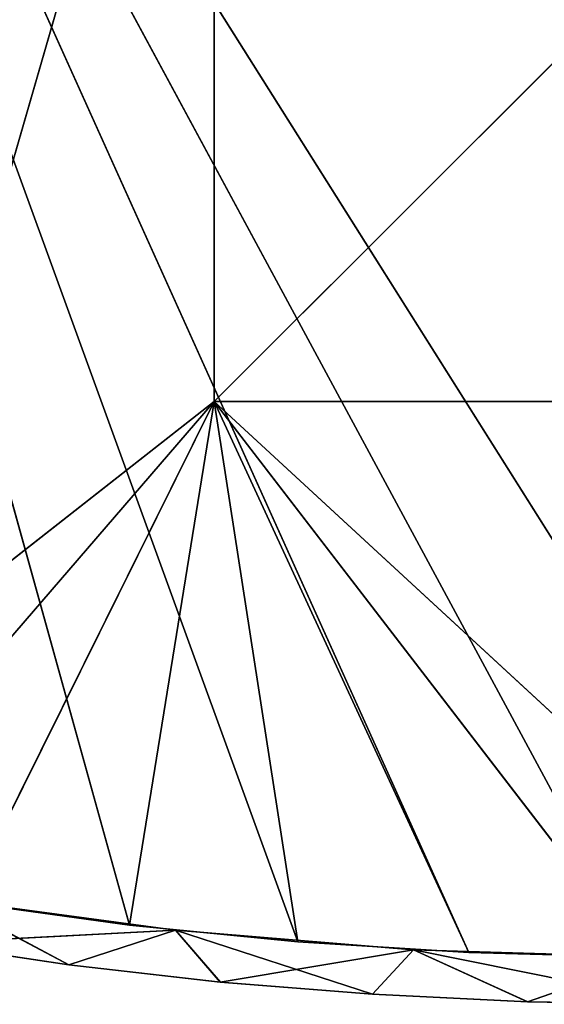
# Model space of a CAD drawing. Extents: x 616 to 1402, y -13 to 84.
# Tile 56 of 123: x 981 to 1003, y 0 to 42. Entities that reach past the tile are written whole.
import ezdxf

# ---------------------------------------------------------------- set-up
doc = ezdxf.new("R2010")
doc.units = 0
doc.header["$LTSCALE"] = 25.4
doc.layers.get('0').update_dxf_attribs({"color": 13, "linetype": 'CONTINUOUS'})

# ---------------------------------------------------------------- blocks, each defined once
blk = doc.blocks.new('ELLIPSES-LED-8140-8182-811')
at = {"color": 250}
for p, q in [((77.741, 14.435, 15.842), (67.907, 112.679, 17.177)), ((77.741, 14.435, 15.842), (67.907, 112.679, 17.177)), ((77.741, 111.939, 15.842), (67.907, 112.679, 17.177)), ((73.204, 111.125, 14.374), (67.907, 112.679, 17.177)), ((77.741, 111.939, 15.842), (67.907, 112.679, 17.177)), ((73.204, 111.125, 14.374), (67.907, 112.679, 17.177)), ((73.204, 111.125, 14.374), (77.741, 111.939, 15.842)), ((73.204, 111.125, 14.374), (77.741, 111.939, 15.842)), ((77.741, 14.435, 15.842), (77.741, 111.939, 15.842)), ((77.741, 14.435, 15.842), (77.741, 111.939, 15.842)), ((87.896, 13.973, 15.008), (77.741, 111.939, 15.842)), ((87.896, 13.973, 15.008), (77.741, 111.939, 15.842)), ((87.896, 111.477, 15.008), (77.741, 111.939, 15.842)), ((87.896, 111.477, 15.008), (77.741, 111.939, 15.842)), ((86.148, 110.426, 13.112), (77.741, 111.939, 15.842)), ((79.66, 110.716, 13.636), (77.741, 111.939, 15.842)), ((86.148, 110.426, 13.112), (77.741, 111.939, 15.842)), ((79.66, 110.716, 13.636), (77.741, 111.939, 15.842)), ((73.204, 111.125, 14.374), (67.06, 111.633, 15.291)), ((73.204, 111.125, 14.374), (67.06, 111.633, 15.291)), ((87.896, 111.477, 15.008), (86.148, 110.426, 13.112)), ((87.896, 111.477, 15.008), (86.148, 110.426, 13.112)), ((87.896, 13.973, 15.008), (87.896, 111.477, 15.008)), ((87.896, 13.973, 15.008), (87.896, 111.477, 15.008)), ((98.222, 13.796, 14.69), (87.896, 111.477, 15.008)), ((98.222, 13.796, 14.69), (87.896, 111.477, 15.008)), ((98.222, 111.3, 14.69), (87.896, 111.477, 15.008)), ((99.401, 110.19, 12.686), (87.896, 111.477, 15.008)), ((98.222, 111.3, 14.69), (87.896, 111.477, 15.008)), ((99.401, 110.19, 12.686), (87.896, 111.477, 15.008)), ((92.759, 110.25, 12.793), (87.896, 111.477, 15.008)), ((92.759, 110.25, 12.793), (87.896, 111.477, 15.008)), ((67.054, 14.13, 15.292), (73.204, 111.125, 14.374)), ((67.054, 14.13, 15.292), (73.204, 111.125, 14.374)), ((79.66, 110.716, 13.636), (73.204, 111.125, 14.374)), ((73.204, 13.621, 14.374), (73.204, 111.125, 14.374)), ((79.66, 110.716, 13.636), (73.204, 111.125, 14.374)), ((73.204, 13.621, 14.374), (73.204, 111.125, 14.374)), ((73.204, 13.621, 14.374), (79.66, 110.716, 13.636)), ((73.204, 13.621, 14.374), (79.66, 110.716, 13.636)), ((79.654, 13.213, 13.636), (79.66, 110.716, 13.636)), ((79.654, 13.213, 13.636), (79.66, 110.716, 13.636)), ((86.148, 110.426, 13.112), (79.66, 110.716, 13.636)), ((86.148, 110.426, 13.112), (79.66, 110.716, 13.636)), ((86.148, 110.426, 13.112), (79.654, 13.213, 13.636)), ((86.148, 110.426, 13.112), (79.654, 13.213, 13.636)), ((92.759, 110.25, 12.793), (86.148, 110.426, 13.112)), ((92.753, 12.746, 12.793), (86.148, 110.426, 13.112)), ((92.759, 110.25, 12.793), (86.148, 110.426, 13.112)), ((92.753, 12.746, 12.793), (86.148, 110.426, 13.112)), ((86.148, 12.922, 13.112), (86.148, 110.426, 13.112)), ((86.148, 12.922, 13.112), (86.148, 110.426, 13.112)), ((92.753, 12.746, 12.793), (92.759, 110.25, 12.793)), ((92.753, 12.746, 12.793), (92.759, 110.25, 12.793)), ((99.401, 110.19, 12.686), (92.759, 110.25, 12.793)), ((99.401, 12.686, 12.686), (92.759, 110.25, 12.793)), ((99.401, 110.19, 12.686), (92.759, 110.25, 12.793)), ((99.401, 12.686, 12.686), (92.759, 110.25, 12.793)), ((67.907, 15.175, 17.177), (77.741, 14.435, 15.842)), ((67.907, 15.175, 17.177), (77.741, 14.435, 15.842)), ((67.054, 14.13, 15.292), (77.741, 14.435, 15.842)), ((67.054, 14.13, 15.292), (77.741, 14.435, 15.842)), ((73.204, 13.621, 14.374), (77.741, 14.435, 15.842)), ((73.204, 13.621, 14.374), (77.741, 14.435, 15.842)), ((77.741, 14.435, 15.842), (87.896, 13.973, 15.008)), ((77.741, 14.435, 15.842), (87.896, 13.973, 15.008)), ((77.741, 14.435, 15.842), (79.654, 13.213, 13.636)), ((77.741, 14.435, 15.842), (79.654, 13.213, 13.636)), ((67.054, 14.13, 15.292), (73.204, 13.621, 14.374)), ((67.054, 14.13, 15.292), (73.204, 13.621, 14.374)), ((79.654, 13.213, 13.636), (87.896, 13.973, 15.008)), ((79.654, 13.213, 13.636), (87.896, 13.973, 15.008)), ((86.148, 12.922, 13.112), (87.896, 13.973, 15.008)), ((86.148, 12.922, 13.112), (87.896, 13.973, 15.008)), ((87.896, 13.973, 15.008), (98.222, 13.796, 14.69)), ((92.753, 12.746, 12.793), (87.896, 13.973, 15.008)), ((92.753, 12.746, 12.793), (87.896, 13.973, 15.008)), ((87.896, 13.973, 15.008), (98.222, 13.796, 14.69)), ((73.204, 13.621, 14.374), (79.654, 13.213, 13.636)), ((73.204, 13.621, 14.374), (79.654, 13.213, 13.636)), ((92.753, 12.746, 12.793), (98.222, 13.796, 14.69)), ((92.753, 12.746, 12.793), (98.222, 13.796, 14.69)), ((79.654, 13.213, 13.636), (86.148, 12.922, 13.112)), ((79.654, 13.213, 13.636), (86.148, 12.922, 13.112)), ((86.148, 12.922, 13.112), (92.753, 12.746, 12.793)), ((86.148, 12.922, 13.112), (92.753, 12.746, 12.793)), ((92.753, 12.746, 12.793), (99.401, 12.686, 12.686)), ((92.753, 12.746, 12.793), (99.401, 12.686, 12.686))]:
    blk.add_line(p, q, dxfattribs=at)
at = {"color": 7}
for p, q in [((62.031, 108.686, 18.25), (79.401, 108.686, 38.394)), ((62.031, 108.686, 18.25), (79.401, 108.686, 38.394)), ((62.031, 108.686, 18.25), (79.401, 108.686, 78.394)), ((62.031, 108.686, 18.25), (79.401, 108.686, 78.394)), ((75.786, 108.686, 16.064), (68.793, 108.686, 17.034)), ((68.793, 108.686, 17.034), (79.401, 108.686, 38.394)), ((68.793, 108.686, 17.034), (79.401, 108.686, 38.394)), ((68.793, 107.686, 17.034), (75.786, 108.686, 16.064)), ((68.793, 107.686, 17.034), (75.786, 108.686, 16.064)), ((75.786, 108.686, 16.064), (68.793, 108.686, 17.034)), ((82.956, 108.686, 15.348), (75.786, 108.686, 16.064)), ((75.786, 108.686, 16.064), (79.401, 108.686, 38.394)), ((75.786, 108.686, 16.064), (79.401, 108.686, 38.394)), ((75.786, 107.686, 16.064), (82.956, 108.686, 15.348)), ((75.786, 107.686, 16.064), (82.956, 108.686, 15.348)), ((75.786, 107.686, 16.064), (75.786, 108.686, 16.064)), ((82.956, 108.686, 15.348), (75.786, 108.686, 16.064)), ((75.786, 107.686, 16.064), (75.786, 108.686, 16.064)), ((97.614, 108.686, 14.694), (79.401, 108.686, 38.394)), ((79.401, 108.686, 38.394), (104.991, 108.686, 14.762)), ((79.401, 108.686, 38.394), (104.991, 108.686, 14.762)), ((79.401, 108.686, 38.394), (119.401, 108.686, 38.394)), ((90.251, 108.686, 14.89), (79.401, 108.686, 38.394)), ((97.614, 108.686, 14.694), (79.401, 108.686, 38.394)), ((90.251, 108.686, 14.89), (79.401, 108.686, 38.394)), ((82.956, 108.686, 15.348), (79.401, 108.686, 38.394)), ((82.956, 108.686, 15.348), (79.401, 108.686, 38.394)), ((79.401, 108.686, 78.394), (79.401, 108.686, 38.394)), ((79.401, 108.186, 38.394), (79.401, 108.686, 78.394)), ((79.401, 108.186, 38.394), (79.401, 108.686, 78.394)), ((79.401, 108.186, 38.394), (79.401, 108.686, 38.394)), ((79.401, 108.686, 78.394), (79.401, 108.686, 38.394)), ((119.401, 108.186, 38.394), (79.401, 108.686, 38.394)), ((79.401, 108.186, 38.394), (79.401, 108.686, 38.394)), ((119.401, 108.186, 38.394), (79.401, 108.686, 38.394)), ((79.401, 108.686, 38.394), (119.401, 108.686, 38.394)), ((90.251, 108.686, 14.89), (82.956, 108.686, 15.348)), ((82.956, 107.686, 15.348), (90.251, 108.686, 14.89)), ((82.956, 107.686, 15.348), (90.251, 108.686, 14.89)), ((82.956, 107.686, 15.348), (82.956, 108.686, 15.348)), ((90.251, 108.686, 14.89), (82.956, 108.686, 15.348)), ((82.956, 107.686, 15.348), (82.956, 108.686, 15.348)), ((97.614, 108.686, 14.694), (90.251, 108.686, 14.89)), ((90.251, 107.686, 14.89), (97.614, 108.686, 14.694)), ((90.251, 107.686, 14.89), (97.614, 108.686, 14.694)), ((90.251, 107.686, 14.89), (90.251, 108.686, 14.89)), ((97.614, 108.686, 14.694), (90.251, 108.686, 14.89)), ((90.251, 107.686, 14.89), (90.251, 108.686, 14.89)), ((79.401, 108.186, 78.394), (79.401, 108.186, 38.394)), ((79.401, 108.186, 38.394), (119.401, 108.186, 38.394)), ((79.401, 108.186, 78.394), (79.401, 108.186, 38.394)), ((79.401, 108.186, 38.394), (119.401, 108.186, 38.394)), ((82.956, 107.686, 15.348), (53.401, 107.686, 96.686)), ((53.401, 107.686, 96.686), (75.786, 107.686, 16.064)), ((90.251, 107.686, 14.89), (53.401, 107.686, 96.686)), ((82.956, 107.686, 15.348), (53.401, 107.686, 96.686)), ((90.251, 107.686, 14.89), (53.401, 107.686, 96.686)), ((97.614, 107.686, 14.694), (53.401, 107.686, 96.686)), ((97.614, 107.686, 14.694), (53.401, 107.686, 96.686)), ((53.401, 107.686, 96.686), (75.786, 107.686, 16.064)), ((68.793, 107.686, 17.034), (75.786, 107.686, 16.064)), ((68.793, 107.686, 17.034), (75.786, 107.686, 16.064)), ((75.786, 107.686, 16.064), (82.956, 107.686, 15.348)), ((75.786, 107.686, 16.064), (82.956, 107.686, 15.348)), ((82.956, 107.686, 15.348), (90.251, 107.686, 14.89)), ((82.956, 107.686, 15.348), (90.251, 107.686, 14.89)), ((90.251, 107.686, 14.89), (97.614, 107.686, 14.694)), ((90.251, 107.686, 14.89), (97.614, 107.686, 14.694)), ((104.991, 57.686, 14.762), (53.401, 57.686, 96.686)), ((104.991, 57.686, 14.762), (53.401, 57.686, 96.686)), ((97.614, 57.686, 14.694), (53.401, 57.686, 96.686)), ((97.614, 57.686, 14.694), (53.401, 57.686, 96.686)), ((90.251, 57.686, 14.89), (53.401, 57.686, 96.686)), ((82.956, 57.686, 15.348), (53.401, 57.686, 96.686)), ((90.251, 57.686, 14.89), (53.401, 57.686, 96.686)), ((82.956, 57.686, 15.348), (53.401, 57.686, 96.686)), ((75.786, 57.686, 16.064), (53.401, 57.686, 96.686)), ((75.786, 57.686, 16.064), (53.401, 57.686, 96.686)), ((75.786, 57.686, 16.064), (68.793, 57.686, 17.034)), ((75.786, 57.686, 16.064), (68.793, 57.686, 17.034)), ((75.786, 57.686, 16.064), (68.793, 56.686, 17.034)), ((75.786, 57.686, 16.064), (68.793, 56.686, 17.034)), ((82.956, 57.686, 15.348), (75.786, 57.686, 16.064)), ((75.786, 57.686, 16.064), (75.786, 56.686, 16.064)), ((75.786, 57.686, 16.064), (75.786, 56.686, 16.064)), ((82.956, 57.686, 15.348), (75.786, 57.686, 16.064)), ((82.956, 57.686, 15.348), (75.786, 56.686, 16.064)), ((82.956, 57.686, 15.348), (75.786, 56.686, 16.064)), ((90.251, 57.686, 14.89), (82.956, 57.686, 15.348)), ((82.956, 57.686, 15.348), (82.956, 56.686, 15.348)), ((82.956, 57.686, 15.348), (82.956, 56.686, 15.348)), ((90.251, 57.686, 14.89), (82.956, 57.686, 15.348)), ((90.251, 57.686, 14.89), (82.956, 56.686, 15.348)), ((90.251, 57.686, 14.89), (82.956, 56.686, 15.348)), ((97.614, 57.686, 14.694), (90.251, 57.686, 14.89)), ((90.251, 57.686, 14.89), (90.251, 56.686, 14.89)), ((90.251, 57.686, 14.89), (90.251, 56.686, 14.89)), ((97.614, 57.686, 14.694), (90.251, 57.686, 14.89)), ((97.614, 57.686, 14.694), (90.251, 56.686, 14.89)), ((97.614, 57.686, 14.694), (90.251, 56.686, 14.89)), ((119.401, 57.186, 38.394), (79.401, 57.186, 38.394)), ((79.401, 57.186, 38.394), (119.401, 56.686, 38.394)), ((79.401, 57.186, 38.394), (119.401, 56.686, 38.394)), ((79.401, 57.186, 38.394), (79.401, 56.686, 38.394)), ((79.401, 57.186, 38.394), (79.401, 57.186, 78.394)), ((79.401, 57.186, 78.394), (79.401, 56.686, 38.394)), ((79.401, 57.186, 38.394), (79.401, 56.686, 38.394)), ((79.401, 57.186, 78.394), (79.401, 56.686, 38.394)), ((79.401, 57.186, 38.394), (79.401, 57.186, 78.394)), ((79.401, 57.186, 38.394), (119.401, 57.186, 78.394)), ((79.401, 57.186, 38.394), (119.401, 57.186, 78.394)), ((119.401, 57.186, 38.394), (79.401, 57.186, 38.394)), ((55.551, 56.686, 19.703), (79.401, 56.686, 38.394)), ((55.551, 56.686, 19.703), (79.401, 56.686, 38.394)), ((62.031, 56.686, 18.25), (79.401, 56.686, 38.394)), ((62.031, 56.686, 18.25), (79.401, 56.686, 38.394)), ((68.793, 56.686, 17.034), (75.786, 56.686, 16.064)), ((79.401, 56.686, 38.394), (68.793, 56.686, 17.034)), ((79.401, 56.686, 38.394), (68.793, 56.686, 17.034)), ((68.793, 56.686, 17.034), (75.786, 56.686, 16.064)), ((75.786, 56.686, 16.064), (79.401, 56.686, 38.394)), ((75.786, 56.686, 16.064), (79.401, 56.686, 38.394)), ((75.786, 56.686, 16.064), (82.956, 56.686, 15.348)), ((75.786, 56.686, 16.064), (82.956, 56.686, 15.348)), ((119.401, 56.686, 38.394), (79.401, 56.686, 38.394)), ((79.401, 56.686, 38.394), (97.614, 56.686, 14.694)), ((79.401, 56.686, 38.394), (97.614, 56.686, 14.694)), ((79.401, 56.686, 38.394), (90.251, 56.686, 14.89)), ((82.956, 56.686, 15.348), (79.401, 56.686, 38.394)), ((82.956, 56.686, 15.348), (79.401, 56.686, 38.394)), ((79.401, 56.686, 38.394), (90.251, 56.686, 14.89)), ((79.401, 56.686, 38.394), (79.401, 56.686, 78.394)), ((119.401, 56.686, 38.394), (79.401, 56.686, 38.394)), ((79.401, 56.686, 38.394), (79.401, 56.686, 78.394)), ((82.956, 56.686, 15.348), (90.251, 56.686, 14.89)), ((82.956, 56.686, 15.348), (90.251, 56.686, 14.89)), ((90.251, 56.686, 14.89), (97.614, 56.686, 14.694)), ((90.251, 56.686, 14.89), (97.614, 56.686, 14.694))]:
    blk.add_line(p, q, dxfattribs=at)
at = {"color": 250}
mesh = blk.add_polyface(dxfattribs=at)
corners = [(67.907, 112.679, 17.177), (73.204, 111.125, 14.374), (67.06, 111.633, 15.291)]
mesh.append_faces([[corners[k] for k in face] for face in [(0, 1, 2)]], dxfattribs={"color": 250})
mesh = blk.add_polyface(dxfattribs=at)
corners = [(77.741, 14.435, 15.842), (67.907, 112.679, 17.177), (67.907, 15.175, 17.177)]
mesh.append_faces([[corners[k] for k in face] for face in [(0, 1, 2)]], dxfattribs={"color": 250})
mesh = blk.add_polyface(dxfattribs=at)
corners = [(77.741, 111.939, 15.842), (67.907, 112.679, 17.177), (77.741, 14.435, 15.842)]
mesh.append_faces([[corners[k] for k in face] for face in [(0, 1, 2)]], dxfattribs={"color": 250})
mesh = blk.add_polyface(dxfattribs=at)
corners = [(67.907, 112.679, 17.177), (77.741, 111.939, 15.842), (73.204, 111.125, 14.374)]
mesh.append_faces([[corners[k] for k in face] for face in [(0, 1, 2)]], dxfattribs={"color": 250})
mesh = blk.add_polyface(dxfattribs=at)
corners = [(77.741, 111.939, 15.842), (79.66, 110.716, 13.636), (73.204, 111.125, 14.374)]
mesh.append_faces([[corners[k] for k in face] for face in [(0, 1, 2)]], dxfattribs={"color": 250})
mesh = blk.add_polyface(dxfattribs=at)
corners = [(87.896, 13.973, 15.008), (77.741, 111.939, 15.842), (77.741, 14.435, 15.842)]
mesh.append_faces([[corners[k] for k in face] for face in [(0, 1, 2)]], dxfattribs={"color": 250})
mesh = blk.add_polyface(dxfattribs=at)
corners = [(87.896, 111.477, 15.008), (77.741, 111.939, 15.842), (87.896, 13.973, 15.008)]
mesh.append_faces([[corners[k] for k in face] for face in [(0, 1, 2)]], dxfattribs={"color": 250})
mesh = blk.add_polyface(dxfattribs=at)
corners = [(77.741, 111.939, 15.842), (87.896, 111.477, 15.008), (86.148, 110.426, 13.112)]
mesh.append_faces([[corners[k] for k in face] for face in [(0, 1, 2)]], dxfattribs={"color": 250})
mesh = blk.add_polyface(dxfattribs=at)
corners = [(77.741, 111.939, 15.842), (86.148, 110.426, 13.112), (79.66, 110.716, 13.636)]
mesh.append_faces([[corners[k] for k in face] for face in [(0, 1, 2)]], dxfattribs={"color": 250})
mesh = blk.add_polyface(dxfattribs=at)
corners = [(73.204, 111.125, 14.374), (67.054, 14.13, 15.292), (67.06, 111.633, 15.291)]
mesh.append_faces([[corners[k] for k in face] for face in [(0, 1, 2)]], dxfattribs={"color": 250})
mesh = blk.add_polyface(dxfattribs=at)
corners = [(87.896, 111.477, 15.008), (92.759, 110.25, 12.793), (86.148, 110.426, 13.112)]
mesh.append_faces([[corners[k] for k in face] for face in [(0, 1, 2)]], dxfattribs={"color": 250})
mesh = blk.add_polyface(dxfattribs=at)
corners = [(98.222, 13.796, 14.69), (87.896, 111.477, 15.008), (87.896, 13.973, 15.008)]
mesh.append_faces([[corners[k] for k in face] for face in [(0, 1, 2)]], dxfattribs={"color": 250})
mesh = blk.add_polyface(dxfattribs=at)
corners = [(98.222, 111.3, 14.69), (87.896, 111.477, 15.008), (98.222, 13.796, 14.69)]
mesh.append_faces([[corners[k] for k in face] for face in [(0, 1, 2)]], dxfattribs={"color": 250})
mesh = blk.add_polyface(dxfattribs=at)
corners = [(87.896, 111.477, 15.008), (98.222, 111.3, 14.69), (99.401, 110.19, 12.686)]
mesh.append_faces([[corners[k] for k in face] for face in [(0, 1, 2)]], dxfattribs={"color": 250})
mesh = blk.add_polyface(dxfattribs=at)
corners = [(87.896, 111.477, 15.008), (99.401, 110.19, 12.686), (92.759, 110.25, 12.793)]
mesh.append_faces([[corners[k] for k in face] for face in [(0, 1, 2)]], dxfattribs={"color": 250})
mesh = blk.add_polyface(dxfattribs=at)
corners = [(73.204, 13.621, 14.374), (67.054, 14.13, 15.292), (73.204, 111.125, 14.374)]
mesh.append_faces([[corners[k] for k in face] for face in [(0, 1, 2)]], dxfattribs={"color": 250})
mesh = blk.add_polyface(dxfattribs=at)
corners = [(79.66, 110.716, 13.636), (73.204, 13.621, 14.374), (73.204, 111.125, 14.374)]
mesh.append_faces([[corners[k] for k in face] for face in [(0, 1, 2)]], dxfattribs={"color": 250})
mesh = blk.add_polyface(dxfattribs=at)
corners = [(79.66, 110.716, 13.636), (79.654, 13.213, 13.636), (73.204, 13.621, 14.374)]
mesh.append_faces([[corners[k] for k in face] for face in [(0, 1, 2)]], dxfattribs={"color": 250})
mesh = blk.add_polyface(dxfattribs=at)
corners = [(86.148, 110.426, 13.112), (79.654, 13.213, 13.636), (79.66, 110.716, 13.636)]
mesh.append_faces([[corners[k] for k in face] for face in [(0, 1, 2)]], dxfattribs={"color": 250})
mesh = blk.add_polyface(dxfattribs=at)
corners = [(86.148, 12.922, 13.112), (79.654, 13.213, 13.636), (86.148, 110.426, 13.112)]
mesh.append_faces([[corners[k] for k in face] for face in [(0, 1, 2)]], dxfattribs={"color": 250})
mesh = blk.add_polyface(dxfattribs=at)
corners = [(92.759, 110.25, 12.793), (92.753, 12.746, 12.793), (86.148, 110.426, 13.112)]
mesh.append_faces([[corners[k] for k in face] for face in [(0, 1, 2)]], dxfattribs={"color": 250})
mesh = blk.add_polyface(dxfattribs=at)
corners = [(92.753, 12.746, 12.793), (86.148, 12.922, 13.112), (86.148, 110.426, 13.112)]
mesh.append_faces([[corners[k] for k in face] for face in [(0, 1, 2)]], dxfattribs={"color": 250})
mesh = blk.add_polyface(dxfattribs=at)
corners = [(99.401, 12.686, 12.686), (92.753, 12.746, 12.793), (92.759, 110.25, 12.793)]
mesh.append_faces([[corners[k] for k in face] for face in [(0, 1, 2)]], dxfattribs={"color": 250})
mesh = blk.add_polyface(dxfattribs=at)
corners = [(99.401, 12.686, 12.686), (92.759, 110.25, 12.793), (99.401, 110.19, 12.686)]
mesh.append_faces([[corners[k] for k in face] for face in [(0, 1, 2)]], dxfattribs={"color": 250})
mesh = blk.add_polyface(dxfattribs=at)
corners = [(53.401, 108.686, 96.686), (79.401, 108.686, 78.394), (55.551, 108.686, 19.703)]
mesh.append_faces([[corners[k] for k in face] for face in [(0, 1, 2)]], dxfattribs={"color": 250})
mesh = blk.add_polyface(dxfattribs=at)
corners = [(79.401, 108.686, 78.394), (62.031, 108.686, 18.25), (55.551, 108.686, 19.703)]
mesh.append_faces([[corners[k] for k in face] for face in [(0, 1, 2)]], dxfattribs={"color": 250})
mesh = blk.add_polyface(dxfattribs=at)
corners = [(79.401, 108.686, 38.394), (68.793, 108.686, 17.034), (62.031, 108.686, 18.25)]
mesh.append_faces([[corners[k] for k in face] for face in [(0, 1, 2)]], dxfattribs={"color": 250})
mesh = blk.add_polyface(dxfattribs=at)
corners = [(79.401, 108.686, 78.394), (79.401, 108.686, 38.394), (62.031, 108.686, 18.25)]
mesh.append_faces([[corners[k] for k in face] for face in [(0, 1, 2)]], dxfattribs={"color": 250})
mesh = blk.add_polyface(dxfattribs=at)
corners = [(79.401, 108.686, 38.394), (75.786, 108.686, 16.064), (68.793, 108.686, 17.034)]
mesh.append_faces([[corners[k] for k in face] for face in [(0, 1, 2)]], dxfattribs={"color": 250})
mesh = blk.add_polyface(dxfattribs=at)
corners = [(75.786, 107.686, 16.064), (68.793, 107.686, 17.034), (75.786, 108.686, 16.064)]
mesh.append_faces([[corners[k] for k in face] for face in [(0, 1, 2)]], dxfattribs={"color": 250})
mesh = blk.add_polyface(dxfattribs=at)
corners = [(75.786, 108.686, 16.064), (68.793, 107.686, 17.034), (68.793, 108.686, 17.034)]
mesh.append_faces([[corners[k] for k in face] for face in [(0, 1, 2)]], dxfattribs={"color": 250})
mesh = blk.add_polyface(dxfattribs=at)
corners = [(79.401, 108.686, 38.394), (82.956, 108.686, 15.348), (75.786, 108.686, 16.064)]
mesh.append_faces([[corners[k] for k in face] for face in [(0, 1, 2)]], dxfattribs={"color": 250})
mesh = blk.add_polyface(dxfattribs=at)
corners = [(82.956, 107.686, 15.348), (75.786, 107.686, 16.064), (82.956, 108.686, 15.348)]
mesh.append_faces([[corners[k] for k in face] for face in [(0, 1, 2)]], dxfattribs={"color": 250})
mesh = blk.add_polyface(dxfattribs=at)
corners = [(82.956, 108.686, 15.348), (75.786, 107.686, 16.064), (75.786, 108.686, 16.064)]
mesh.append_faces([[corners[k] for k in face] for face in [(0, 1, 2)]], dxfattribs={"color": 250})
mesh = blk.add_polyface(dxfattribs=at)
corners = [(79.401, 108.686, 38.394), (104.991, 108.686, 14.762), (97.614, 108.686, 14.694)]
mesh.append_faces([[corners[k] for k in face] for face in [(0, 1, 2)]], dxfattribs={"color": 250})
mesh = blk.add_polyface(dxfattribs=at)
corners = [(119.401, 108.686, 38.394), (104.991, 108.686, 14.762), (79.401, 108.686, 38.394)]
mesh.append_faces([[corners[k] for k in face] for face in [(0, 1, 2)]], dxfattribs={"color": 250})
mesh = blk.add_polyface(dxfattribs=at)
corners = [(79.401, 108.686, 38.394), (97.614, 108.686, 14.694), (90.251, 108.686, 14.89)]
mesh.append_faces([[corners[k] for k in face] for face in [(0, 1, 2)]], dxfattribs={"color": 250})
mesh = blk.add_polyface(dxfattribs=at)
corners = [(79.401, 108.686, 38.394), (90.251, 108.686, 14.89), (82.956, 108.686, 15.348)]
mesh.append_faces([[corners[k] for k in face] for face in [(0, 1, 2)]], dxfattribs={"color": 250})
mesh = blk.add_polyface(dxfattribs=at)
corners = [(79.401, 108.686, 78.394), (79.401, 108.186, 78.394), (79.401, 108.186, 38.394)]
mesh.append_faces([[corners[k] for k in face] for face in [(0, 1, 2)]], dxfattribs={"color": 250})
mesh = blk.add_polyface(dxfattribs=at)
corners = [(79.401, 108.686, 78.394), (79.401, 108.186, 38.394), (79.401, 108.686, 38.394)]
mesh.append_faces([[corners[k] for k in face] for face in [(0, 1, 2)]], dxfattribs={"color": 250})
mesh = blk.add_polyface(dxfattribs=at)
corners = [(119.401, 108.186, 38.394), (79.401, 108.686, 38.394), (79.401, 108.186, 38.394)]
mesh.append_faces([[corners[k] for k in face] for face in [(0, 1, 2)]], dxfattribs={"color": 250})
mesh = blk.add_polyface(dxfattribs=at)
corners = [(119.401, 108.686, 38.394), (79.401, 108.686, 38.394), (119.401, 108.186, 38.394)]
mesh.append_faces([[corners[k] for k in face] for face in [(0, 1, 2)]], dxfattribs={"color": 250})
mesh = blk.add_polyface(dxfattribs=at)
corners = [(90.251, 107.686, 14.89), (82.956, 107.686, 15.348), (90.251, 108.686, 14.89)]
mesh.append_faces([[corners[k] for k in face] for face in [(0, 1, 2)]], dxfattribs={"color": 250})
mesh = blk.add_polyface(dxfattribs=at)
corners = [(90.251, 108.686, 14.89), (82.956, 107.686, 15.348), (82.956, 108.686, 15.348)]
mesh.append_faces([[corners[k] for k in face] for face in [(0, 1, 2)]], dxfattribs={"color": 250})
mesh = blk.add_polyface(dxfattribs=at)
corners = [(97.614, 107.686, 14.694), (90.251, 107.686, 14.89), (97.614, 108.686, 14.694)]
mesh.append_faces([[corners[k] for k in face] for face in [(0, 1, 2)]], dxfattribs={"color": 250})
mesh = blk.add_polyface(dxfattribs=at)
corners = [(97.614, 108.686, 14.694), (90.251, 107.686, 14.89), (90.251, 108.686, 14.89)]
mesh.append_faces([[corners[k] for k in face] for face in [(0, 1, 2)]], dxfattribs={"color": 250})
at = {"color": 7}
mesh = blk.add_polyface(dxfattribs=at)
corners = [(79.401, 108.186, 78.394), (119.401, 108.186, 38.394), (79.401, 108.186, 38.394)]
mesh.append_faces([[corners[k] for k in face] for face in [(0, 1, 2)]], dxfattribs={"color": 7})
mesh = blk.add_polyface(dxfattribs=at)
corners = [(119.401, 108.186, 78.394), (119.401, 108.186, 38.394), (79.401, 108.186, 78.394)]
mesh.append_faces([[corners[k] for k in face] for face in [(0, 1, 2)]], dxfattribs={"color": 7})
at = {"color": 250}
mesh = blk.add_polyface(dxfattribs=at)
corners = [(53.401, 107.686, 96.686), (75.786, 107.686, 16.064), (82.956, 107.686, 15.348)]
mesh.append_faces([[corners[k] for k in face] for face in [(0, 1, 2)]], dxfattribs={"color": 250})
mesh = blk.add_polyface(dxfattribs=at)
corners = [(53.401, 107.686, 96.686), (82.956, 107.686, 15.348), (90.251, 107.686, 14.89)]
mesh.append_faces([[corners[k] for k in face] for face in [(0, 1, 2)]], dxfattribs={"color": 250})
mesh = blk.add_polyface(dxfattribs=at)
corners = [(53.401, 107.686, 96.686), (90.251, 107.686, 14.89), (97.614, 107.686, 14.694)]
mesh.append_faces([[corners[k] for k in face] for face in [(0, 1, 2)]], dxfattribs={"color": 250})
mesh = blk.add_polyface(dxfattribs=at)
corners = [(53.401, 107.686, 96.686), (97.614, 107.686, 14.694), (145.401, 107.686, 96.686)]
mesh.append_faces([[corners[k] for k in face] for face in [(0, 1, 2)]], dxfattribs={"color": 250})
mesh = blk.add_polyface(dxfattribs=at)
corners = [(53.401, 107.686, 96.686), (68.793, 107.686, 17.034), (75.786, 107.686, 16.064)]
mesh.append_faces([[corners[k] for k in face] for face in [(0, 1, 2)]], dxfattribs={"color": 250})
mesh = blk.add_polyface(dxfattribs=at)
corners = [(145.401, 57.686, 96.686), (104.991, 57.686, 14.762), (53.401, 57.686, 96.686)]
mesh.append_faces([[corners[k] for k in face] for face in [(0, 1, 2)]], dxfattribs={"color": 250})
mesh = blk.add_polyface(dxfattribs=at)
corners = [(53.401, 57.686, 96.686), (104.991, 57.686, 14.762), (97.614, 57.686, 14.694)]
mesh.append_faces([[corners[k] for k in face] for face in [(0, 1, 2)]], dxfattribs={"color": 250})
mesh = blk.add_polyface(dxfattribs=at)
corners = [(53.401, 57.686, 96.686), (97.614, 57.686, 14.694), (90.251, 57.686, 14.89)]
mesh.append_faces([[corners[k] for k in face] for face in [(0, 1, 2)]], dxfattribs={"color": 250})
mesh = blk.add_polyface(dxfattribs=at)
corners = [(53.401, 57.686, 96.686), (90.251, 57.686, 14.89), (82.956, 57.686, 15.348)]
mesh.append_faces([[corners[k] for k in face] for face in [(0, 1, 2)]], dxfattribs={"color": 250})
mesh = blk.add_polyface(dxfattribs=at)
corners = [(53.401, 57.686, 96.686), (82.956, 57.686, 15.348), (75.786, 57.686, 16.064)]
mesh.append_faces([[corners[k] for k in face] for face in [(0, 1, 2)]], dxfattribs={"color": 250})
mesh = blk.add_polyface(dxfattribs=at)
corners = [(53.401, 57.686, 96.686), (75.786, 57.686, 16.064), (68.793, 57.686, 17.034)]
mesh.append_faces([[corners[k] for k in face] for face in [(0, 1, 2)]], dxfattribs={"color": 250})
mesh = blk.add_polyface(dxfattribs=at)
corners = [(75.786, 57.686, 16.064), (68.793, 56.686, 17.034), (68.793, 57.686, 17.034)]
mesh.append_faces([[corners[k] for k in face] for face in [(0, 1, 2)]], dxfattribs={"color": 250})
mesh = blk.add_polyface(dxfattribs=at)
corners = [(75.786, 56.686, 16.064), (68.793, 56.686, 17.034), (75.786, 57.686, 16.064)]
mesh.append_faces([[corners[k] for k in face] for face in [(0, 1, 2)]], dxfattribs={"color": 250})
mesh = blk.add_polyface(dxfattribs=at)
corners = [(82.956, 57.686, 15.348), (75.786, 56.686, 16.064), (75.786, 57.686, 16.064)]
mesh.append_faces([[corners[k] for k in face] for face in [(0, 1, 2)]], dxfattribs={"color": 250})
mesh = blk.add_polyface(dxfattribs=at)
corners = [(82.956, 56.686, 15.348), (75.786, 56.686, 16.064), (82.956, 57.686, 15.348)]
mesh.append_faces([[corners[k] for k in face] for face in [(0, 1, 2)]], dxfattribs={"color": 250})
mesh = blk.add_polyface(dxfattribs=at)
corners = [(90.251, 57.686, 14.89), (82.956, 56.686, 15.348), (82.956, 57.686, 15.348)]
mesh.append_faces([[corners[k] for k in face] for face in [(0, 1, 2)]], dxfattribs={"color": 250})
mesh = blk.add_polyface(dxfattribs=at)
corners = [(90.251, 56.686, 14.89), (82.956, 56.686, 15.348), (90.251, 57.686, 14.89)]
mesh.append_faces([[corners[k] for k in face] for face in [(0, 1, 2)]], dxfattribs={"color": 250})
mesh = blk.add_polyface(dxfattribs=at)
corners = [(97.614, 57.686, 14.694), (90.251, 56.686, 14.89), (90.251, 57.686, 14.89)]
mesh.append_faces([[corners[k] for k in face] for face in [(0, 1, 2)]], dxfattribs={"color": 250})
mesh = blk.add_polyface(dxfattribs=at)
corners = [(97.614, 56.686, 14.694), (90.251, 56.686, 14.89), (97.614, 57.686, 14.694)]
mesh.append_faces([[corners[k] for k in face] for face in [(0, 1, 2)]], dxfattribs={"color": 250})
mesh = blk.add_polyface(dxfattribs=at)
corners = [(119.401, 57.186, 38.394), (79.401, 57.186, 38.394), (119.401, 56.686, 38.394)]
mesh.append_faces([[corners[k] for k in face] for face in [(0, 1, 2)]], dxfattribs={"color": 250})
mesh = blk.add_polyface(dxfattribs=at)
corners = [(119.401, 56.686, 38.394), (79.401, 57.186, 38.394), (79.401, 56.686, 38.394)]
mesh.append_faces([[corners[k] for k in face] for face in [(0, 1, 2)]], dxfattribs={"color": 250})
mesh = blk.add_polyface(dxfattribs=at)
corners = [(79.401, 57.186, 78.394), (79.401, 56.686, 38.394), (79.401, 57.186, 38.394)]
mesh.append_faces([[corners[k] for k in face] for face in [(0, 1, 2)]], dxfattribs={"color": 250})
mesh = blk.add_polyface(dxfattribs=at)
corners = [(79.401, 57.186, 78.394), (79.401, 56.686, 78.394), (79.401, 56.686, 38.394)]
mesh.append_faces([[corners[k] for k in face] for face in [(0, 1, 2)]], dxfattribs={"color": 250})
at = {"color": 7}
mesh = blk.add_polyface(dxfattribs=at)
corners = [(79.401, 57.186, 78.394), (79.401, 57.186, 38.394), (119.401, 57.186, 78.394)]
mesh.append_faces([[corners[k] for k in face] for face in [(0, 1, 2)]], dxfattribs={"color": 7})
mesh = blk.add_polyface(dxfattribs=at)
corners = [(119.401, 57.186, 78.394), (79.401, 57.186, 38.394), (119.401, 57.186, 38.394)]
mesh.append_faces([[corners[k] for k in face] for face in [(0, 1, 2)]], dxfattribs={"color": 7})
at = {"color": 250}
mesh = blk.add_polyface(dxfattribs=at)
corners = [(53.401, 56.686, 96.686), (53.401, 56.686, 20.254), (79.401, 56.686, 78.394)]
mesh.append_faces([[corners[k] for k in face] for face in [(0, 1, 2)]], dxfattribs={"color": 250})
mesh = blk.add_polyface(dxfattribs=at)
corners = [(79.401, 56.686, 78.394), (53.401, 56.686, 20.254), (55.551, 56.686, 19.703)]
mesh.append_faces([[corners[k] for k in face] for face in [(0, 1, 2)]], dxfattribs={"color": 250})
mesh = blk.add_polyface(dxfattribs=at)
corners = [(79.401, 56.686, 78.394), (55.551, 56.686, 19.703), (79.401, 56.686, 38.394)]
mesh.append_faces([[corners[k] for k in face] for face in [(0, 1, 2)]], dxfattribs={"color": 250})
mesh = blk.add_polyface(dxfattribs=at)
corners = [(79.401, 56.686, 38.394), (55.551, 56.686, 19.703), (62.031, 56.686, 18.25)]
mesh.append_faces([[corners[k] for k in face] for face in [(0, 1, 2)]], dxfattribs={"color": 250})
mesh = blk.add_polyface(dxfattribs=at)
corners = [(79.401, 56.686, 38.394), (62.031, 56.686, 18.25), (68.793, 56.686, 17.034)]
mesh.append_faces([[corners[k] for k in face] for face in [(0, 1, 2)]], dxfattribs={"color": 250})
mesh = blk.add_polyface(dxfattribs=at)
corners = [(79.401, 56.686, 38.394), (68.793, 56.686, 17.034), (75.786, 56.686, 16.064)]
mesh.append_faces([[corners[k] for k in face] for face in [(0, 1, 2)]], dxfattribs={"color": 250})
mesh = blk.add_polyface(dxfattribs=at)
corners = [(79.401, 56.686, 38.394), (75.786, 56.686, 16.064), (82.956, 56.686, 15.348)]
mesh.append_faces([[corners[k] for k in face] for face in [(0, 1, 2)]], dxfattribs={"color": 250})
mesh = blk.add_polyface(dxfattribs=at)
corners = [(79.401, 56.686, 38.394), (97.614, 56.686, 14.694), (119.401, 56.686, 38.394)]
mesh.append_faces([[corners[k] for k in face] for face in [(0, 1, 2)]], dxfattribs={"color": 250})
mesh = blk.add_polyface(dxfattribs=at)
corners = [(79.401, 56.686, 38.394), (90.251, 56.686, 14.89), (97.614, 56.686, 14.694)]
mesh.append_faces([[corners[k] for k in face] for face in [(0, 1, 2)]], dxfattribs={"color": 250})
mesh = blk.add_polyface(dxfattribs=at)
corners = [(79.401, 56.686, 38.394), (82.956, 56.686, 15.348), (90.251, 56.686, 14.89)]
mesh.append_faces([[corners[k] for k in face] for face in [(0, 1, 2)]], dxfattribs={"color": 250})
mesh = blk.add_polyface(dxfattribs=at)
corners = [(67.907, 15.175, 17.177), (67.054, 14.13, 15.292), (77.741, 14.435, 15.842)]
mesh.append_faces([[corners[k] for k in face] for face in [(0, 1, 2)]], dxfattribs={"color": 250})
mesh = blk.add_polyface(dxfattribs=at)
corners = [(77.741, 14.435, 15.842), (67.054, 14.13, 15.292), (73.204, 13.621, 14.374)]
mesh.append_faces([[corners[k] for k in face] for face in [(0, 1, 2)]], dxfattribs={"color": 250})
mesh = blk.add_polyface(dxfattribs=at)
corners = [(77.741, 14.435, 15.842), (73.204, 13.621, 14.374), (79.654, 13.213, 13.636)]
mesh.append_faces([[corners[k] for k in face] for face in [(0, 1, 2)]], dxfattribs={"color": 250})
mesh = blk.add_polyface(dxfattribs=at)
corners = [(77.741, 14.435, 15.842), (79.654, 13.213, 13.636), (87.896, 13.973, 15.008)]
mesh.append_faces([[corners[k] for k in face] for face in [(0, 1, 2)]], dxfattribs={"color": 250})
mesh = blk.add_polyface(dxfattribs=at)
corners = [(87.896, 13.973, 15.008), (79.654, 13.213, 13.636), (86.148, 12.922, 13.112)]
mesh.append_faces([[corners[k] for k in face] for face in [(0, 1, 2)]], dxfattribs={"color": 250})
mesh = blk.add_polyface(dxfattribs=at)
corners = [(87.896, 13.973, 15.008), (86.148, 12.922, 13.112), (92.753, 12.746, 12.793)]
mesh.append_faces([[corners[k] for k in face] for face in [(0, 1, 2)]], dxfattribs={"color": 250})
mesh = blk.add_polyface(dxfattribs=at)
corners = [(87.896, 13.973, 15.008), (92.753, 12.746, 12.793), (98.222, 13.796, 14.69)]
mesh.append_faces([[corners[k] for k in face] for face in [(0, 1, 2)]], dxfattribs={"color": 250})
mesh = blk.add_polyface(dxfattribs=at)
corners = [(98.222, 13.796, 14.69), (92.753, 12.746, 12.793), (99.401, 12.686, 12.686)]
mesh.append_faces([[corners[k] for k in face] for face in [(0, 1, 2)]], dxfattribs={"color": 250})

msp = doc.modelspace()

# ---------------------------------------------------------------- block references
at = {"color": 0, "extrusion": (0, 1, -5.27356e-16), "rotation": 180}
msp.add_blockref('ELLIPSES-LED-8140-8182-811', (-909.655, 1371.71, -12.686), dxfattribs=at)

doc.saveas('drawing.dxf')
